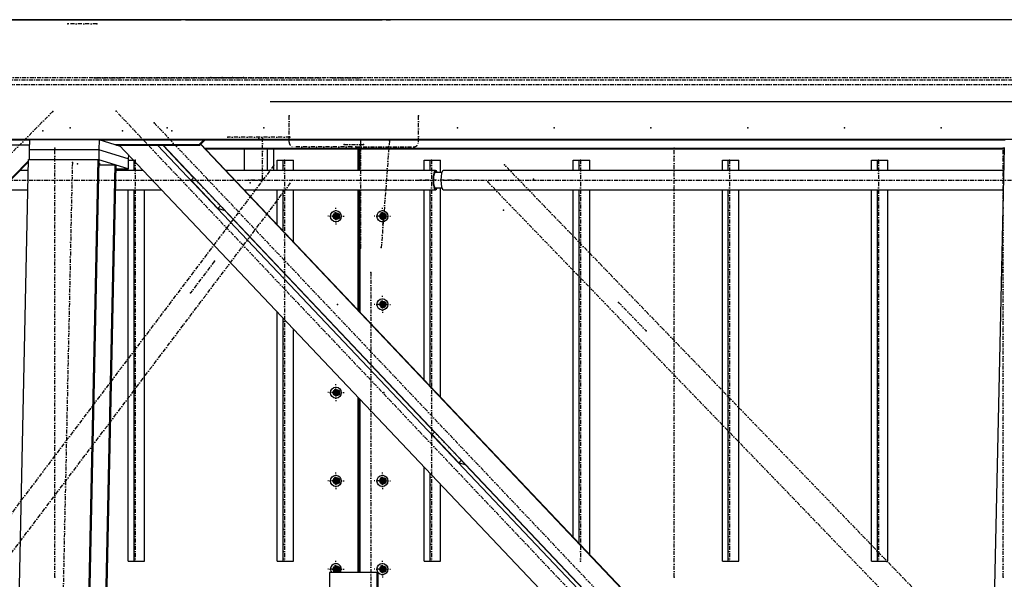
# Model space of a CAD drawing. Header units: millimetres. Extents: x 5305 to 84145, y 9066 to 76599.
# Tile 14 of 158: x 14860 to 17315, y 16907 to 18303. Entities that reach past the tile are written whole.
import ezdxf

# ---------------------------------------------------------------- set-up
doc = ezdxf.new("R2010")
doc.units = ezdxf.units.MM
doc.linetypes.add('STRICHPUNKT2', pattern=[18.5, 10, -4, 0.5, -4])
for name, color, linetype in [('01', 1, 'Continuous'), ('Kante-Höft', 7, 'Continuous'), ('Mitte-Höft', 1, 'Continuous')]:
    doc.layers.add(name, color=color, linetype=linetype)

# ---------------------------------------------------------------- blocks, each defined once
blk = doc.blocks.new('Stahlbau DS')
at = {"layer": 'Kante-Höft'}
for p, q in [((12025.6, 2600.3), (1125.7, 2600.3)), ((5288.6, 2600.3), (5578.1, 2600.3)), ((5578.1, 2600.3), (5361.2, 2600.3)), ((5426.4, 2600.3), (5578.1, 2600.3)), ((5578.1, 2600.3), (5436.8, 2600.3)), ((5578.1, 2600.3), (5447.3, 2600.3)), ((5447.3, 2600.3), (5447.3, 2600.3)), ((5578.1, 2600.3), (5578.1, 2600.3)), ((5578.1, 2600.3), (5650.2, 2600.3)), ((5650.7, 2600.3), (5650.2, 2600.3)), ((5650.7, 2600.3), (5650.2, 2600.3)), ((5650.7, 2600.3), (5650.2, 2600.3)), ((5650.2, 2600.3), (5715.9, 2600.3)), ((5650.2, 2600.3), (5650.2, 2600.3)), ((5650.7, 2600.3), (5650.7, 2600.3)), ((5650.7, 2600.3), (5715.9, 2600.3)), ((5726.4, 2600.3), (5715.9, 2600.3)), ((5726.4, 2600.3), (5715.9, 2600.3)), ((5736.8, 2600.3), (5726.4, 2600.3)), ((5726.4, 2600.3), (5736.8, 2600.3)), ((5736.8, 2600.3), (6216.6, 2600.3)), ((5927.1, 2600.3), (6216.6, 2600.3)), ((6227.1, 2600.3), (5937.6, 2600.3)), ((5948.1, 2600.3), (6216.6, 2600.3)), ((6227.1, 2600.3), (6216.6, 2600.3)), ((6216.6, 2600.3), (6216.6, 2600.3)), ((6227.1, 2600.3), (6237.6, 2600.3)), ((6227.1, 2600.3), (6237.6, 2600.3)), ((7841.3, 2600.3), (6237.6, 2600.3)), ((6305.8, 2600.3), (6237.6, 2600.3)), ((6237.6, 2600.3), (6237.6, 2600.3)), ((7841.3, 2600.3), (6305.8, 2600.3)), ((6305.8, 2600.3), (6305.8, 2600.3)), ((7837, 2395.8), (5938.1, 2395.8)), ((12019.2, 2301.3), (1119.3, 2301.3)), ((5337.7, 2300.1), (3082, 2300.1)), ((5171, 2288.2), (5337.5, 2288.2)), ((5337.5, 2287.4), (5173.7, 2287.4)), ((5337.8, 2300.9), (5337.2, 2275.9)), ((5511.5, 2300.9), (5337.8, 2300.9)), ((5511.5, 2300.9), (5510.9, 2275.9)), ((5564.6, 2284.3), (5511.5, 2300.9)), ((7769.6, 2300.1), (5513.8, 2300.1)), ((5759.7, 2288.2), (5552.2, 2288.2)), ((5554.8, 2287.4), (5762.3, 2287.4)), ((5561.7, 2287.4), (7607.4, 126.8)), ((5657.2, 2287.4), (7656.3, 176.1)), ((5670.2, 2287.4), (5746.9, 2206.3)), ((5670.9, 2287.4), (7663.2, 183.2)), ((5771.5, 2300.1), (5759.7, 2288.2)), ((5762.3, 2287.4), (5759.7, 2288.2)), ((5762.3, 2287.4), (5774.9, 2300.1)), ((5764.4, 2289.5), (7712.1, 232.5)), ((5765.1, 2290.2), (7712.7, 233.2)), ((5337.2, 2275.9), (5336.7, 2251.4)), ((5510.9, 2275.9), (5337.2, 2275.9)), ((5510.9, 2275.9), (5337.2, 2275.9)), ((5510.9, 2275.9), (5510.4, 2251)), ((5584.1, 2253.2), (5510.9, 2275.9)), ((5584.1, 2253.2), (5510.9, 2275.9)), ((5584.3, 2263.5), (5584.1, 2253.2)), ((5679, 2278.8), (5678.2, 2278.8)), ((5680, 2277.7), (5679.3, 2277.7)), ((7767.8, 2278.8), (5775.8, 2278.8)), ((7767.8, 2277.7), (5776.9, 2277.7)), ((5872.5, 2277.7), (5872.5, 2224.4)), ((5930.4, 2277.7), (5930.4, 2224.4)), ((5946.2, 2277.7), (5946.2, 2224.4)), ((6157.5, 2224.4), (6157.5, 2277.7)), ((6159.1, 2277.7), (6159.1, 2224.4)), ((6161.4, 2277.7), (6161.4, 2224.4)), ((7670.8, -2257.2), (7767.9, 2281.3)), ((5335.3, 2248), (3133.3, 22.8)), ((5335.3, 2245.5), (3134.4, 21.6)), ((5239.6, -2227.3), (5335.4, 2251.4)), ((5335.4, 2251.4), (5509.1, 2251.4)), ((5413.3, -2227.3), (5509.1, 2251.4)), ((5415.8, -2228.1), (5511.6, 2250.7)), ((5455.5, -2240.4), (5551.3, 2238.3)), ((5458, -2241.2), (5553.8, 2237.5)), ((5509.1, 2251.4), (5511.6, 2250.7)), ((5583.6, 2228.3), (5510.4, 2251)), ((5511.3, 2240.3), (5512.8, 2240.3)), ((5511.3, 2238.3), (5551.3, 2238.3)), ((5551.3, 2238.3), (5553.8, 2237.5)), ((5584.1, 2253.2), (5583.6, 2228.3)), ((5584, 2250.3), (5596.8, 2250.3)), ((5598.5, 2224.4), (5598.5, 2248.6)), ((5955.1, 2224.4), (5955.1, 2250.3)), ((5955.1, 2250.3), (5970, 2250.3)), ((5970, 2224.4), (5970, 2250.3)), ((5970, 2250.3), (5996, 2250.3)), ((5996, 2224.4), (5996, 2250.3)), ((6321.8, 2224.4), (6321.8, 2250.3)), ((6321.8, 2250.3), (6336.7, 2250.3)), ((6336.7, 2224.4), (6336.7, 2250.3)), ((6336.7, 2250.3), (6362.7, 2250.3)), ((6362.7, 2219.3), (6362.7, 2250.3)), ((6693.3, 2224.4), (6693.3, 2250.3)), ((6693.3, 2250.3), (6708.2, 2250.3)), ((6708.2, 2224.4), (6708.2, 2250.3)), ((6708.2, 2250.3), (6734.3, 2250.3)), ((6734.3, 2224.4), (6734.3, 2250.3)), ((7064.9, 2224.4), (7064.9, 2250.3)), ((7064.9, 2250.3), (7079.8, 2250.3)), ((7079.8, 2224.4), (7079.8, 2250.3)), ((7079.8, 2250.3), (7105.8, 2250.3)), ((7105.8, 2224.4), (7105.8, 2250.3)), ((7436.4, 2224.4), (7436.4, 2250.3)), ((7436.4, 2250.3), (7451.3, 2250.3)), ((7451.3, 2224.4), (7451.3, 2250.3)), ((7451.3, 2250.3), (7477.3, 2250.3)), ((7477.3, 2224.4), (7477.3, 2250.3)), ((5334.8, 2224.4), (5314.4, 2224.4)), ((5621.3, 2224.4), (5553.5, 2224.4)), ((5553.6, 2228.3), (5583.6, 2228.3)), ((5583.6, 2224.4), (5583.6, 2228.3)), ((5730.5, 2224.4), (5729.8, 2224.4)), ((6350.2, 2224.4), (5827.3, 2224.4)), ((6365.6, 2219.3), (6347.9, 2219.3)), ((7766.6, 2224.4), (6369.5, 2224.4)), ((5740.7, 2200.1), (5747.2, 2206.7)), ((5740.7, 2200.1), (5807.5, 2129.7)), ((5266.6, 2176.1), (5333.8, 2176.1)), ((5552.5, 2176.1), (5667, 2176.1)), ((5583.6, 1250.3), (5583.6, 2176.1)), ((5598.5, 1250.3), (5598.5, 2176.1)), ((5624.5, 1250.3), (5624.5, 2176.1)), ((5873, 2176.1), (6350.2, 2176.1)), ((5955.1, 2089.5), (5955.1, 2176.1)), ((5970, 2073.7), (5970, 2176.1)), ((5996, 2046.2), (5996, 2176.1)), ((6157.5, 1875.7), (6157.5, 2176.1)), ((6159.1, 2176.1), (6159.1, 1874)), ((6161.4, 2176.1), (6161.4, 1871.6)), ((6321.8, 1702.2), (6321.8, 2176.1)), ((6336.7, 1686.4), (6336.7, 2176.1)), ((6347.9, 2181.3), (6365.6, 2181.3)), ((6362.7, 1658.9), (6362.7, 2181.3)), ((6369.5, 2176.1), (7765.6, 2176.1)), ((6693.3, 1309.8), (6693.3, 2176.1)), ((6708.2, 1294), (6708.2, 2176.1)), ((6734.3, 1266.6), (6734.3, 2176.1)), ((7064.9, 1250.3), (7064.9, 2176.1)), ((7079.8, 1250.3), (7079.8, 2176.1)), ((7105.8, 1250.3), (7105.8, 2176.1)), ((7436.4, 1250.3), (7436.4, 2176.1)), ((7451.3, 1250.3), (7451.3, 2176.1)), ((7477.3, 1250.3), (7477.3, 2176.1)), ((5807.5, 2129.7), (5814, 2136.2)), ((5823.2, 2124.8), (5807.5, 2129.7)), ((5824, 2125.7), (5823.2, 2124.8)), ((5823.6, 2125.3), (6347.4, 1572)), ((6101.3, 2110.3), (6098.9, 2119.3)), ((6101.3, 2101.3), (6101.3, 2119.3)), ((6107.2, 2105.3), (6107.2, 2115.2)), ((6107.5, 2105.6), (6107.5, 2115)), ((6217.1, 2110.3), (6214.7, 2119.3)), ((6217.1, 2101.3), (6217.1, 2119.3)), ((6223, 2105.3), (6223, 2115.2)), ((6223.3, 2105.6), (6223.3, 2115)), ((6223.5, 2105.8), (6224.1, 2113.9)), ((6101.3, 2110.3), (6090.3, 2110.3)), ((6092.6, 2110.3), (6110, 2110.3)), ((6101.3, 2110.3), (6098.9, 2101.3)), ((6100, 2110.3), (6109.4, 2110.3)), ((6100, 2110.3), (6109.4, 2110.3)), ((6101, 2110.3), (6109.4, 2110.3)), ((6101.3, 2110.3), (6107.6, 2110.3)), ((6217.1, 2110.3), (6206.1, 2110.3)), ((6208.4, 2110.3), (6225.8, 2110.3)), ((6217.1, 2110.3), (6214.7, 2101.3)), ((6215.8, 2110.3), (6225.2, 2110.3)), ((6215.8, 2110.3), (6225.2, 2110.3)), ((6216.8, 2110.3), (6225.2, 2110.3)), ((6217.1, 2110.3), (6223.4, 2110.3)), ((6159.1, 2030.3), (6161.4, 2030.3)), ((6160.3, 2030.3), (6159.1, 2030.3)), ((6159.1, 2030.3), (6161.4, 2030.3)), ((6161.4, 2030.3), (6159.1, 2030.3)), ((6159.1, 2000.3), (6161.4, 2000.3)), ((6159.1, 2000.3), (6160.3, 2000.3)), ((6161.4, 2000.3), (6159.1, 2000.3)), ((6160.3, 2000.3), (6159.1, 2000.3)), ((5955.1, 1986.4), (5955.1, 1987.2)), ((5970, 1970.7), (5970, 1971.5)), ((6159.1, 1970.3), (6161.4, 1970.3)), ((6159.1, 1970.3), (6161.4, 1970.3)), ((6161.4, 1970.3), (6159.1, 1970.3)), ((6159.1, 1970.3), (6160.3, 1970.3)), ((5996, 1943.2), (5996, 1944)), ((6217.1, 1890.3), (6206.1, 1890.3)), ((6208.4, 1890.3), (6225.8, 1890.3)), ((6217.1, 1890.3), (6214.7, 1899.3)), ((6217.1, 1890.3), (6214.7, 1881.3)), ((6215.5, 1890.3), (6225.2, 1890.3)), ((6215.5, 1890.3), (6225.2, 1890.3)), ((6216.6, 1886.7), (6216.6, 1893.9)), ((6216.8, 1890.3), (6225.2, 1890.3)), ((6217.1, 1881.3), (6217.1, 1899.3)), ((6217.1, 1890.3), (6223.4, 1890.3)), ((6222.7, 1885.1), (6222.7, 1895.4)), ((6223, 1885.3), (6223, 1895.2)), ((5955.1, 1250.3), (5955.1, 1871.9)), ((5970, 1250.3), (5970, 1856.2)), ((5996, 1250.3), (5996, 1828.7)), ((6157.5, 1772.6), (6157.5, 1773.4)), ((6159.1, 1771.7), (6159.1, 1771)), ((6161.4, 1769.3), (6161.4, 1768.5)), ((6101.3, 1670.3), (6090.3, 1670.3)), ((6092.6, 1670.3), (6110, 1670.3)), ((6101.3, 1670.3), (6098.9, 1679.3)), ((6101.3, 1670.3), (6098.9, 1661.3)), ((6099.7, 1670.3), (6109.4, 1670.3)), ((6099.7, 1670.3), (6109.4, 1670.3)), ((6101, 1670.3), (6109.4, 1670.3)), ((6101.3, 1661.3), (6101.3, 1679.3)), ((6101.3, 1670.3), (6107.6, 1670.3)), ((6106.9, 1665.1), (6106.9, 1675.4)), ((6107.1, 1665.2), (6107.1, 1675.3)), ((6107.2, 1665.3), (6107.2, 1675.2)), ((6157.5, 1221.5), (6157.5, 1658.1)), ((6159.1, 1656.4), (6159.1, 1221.5)), ((6161.4, 1654), (6161.4, 1221.5)), ((6321.8, 1599.1), (6321.8, 1599.9)), ((6336.7, 1583.4), (6336.7, 1584.2)), ((6341.3, 1565.9), (6347.8, 1572.4)), ((6341.3, 1565.9), (6408.1, 1495.4)), ((6408.1, 1495.4), (6414.6, 1502)), ((6321.8, 1250.3), (6321.8, 1484.6)), ((6423.7, 1490.5), (6408.1, 1495.4)), ((6424.6, 1491.4), (6423.7, 1490.5)), ((6424.2, 1491), (6948, 937.8)), ((6101.3, 1450.3), (6090.3, 1450.3)), ((6092.6, 1450.3), (6110, 1450.3)), ((6101.3, 1450.3), (6098.9, 1459.3)), ((6101.3, 1450.3), (6098.9, 1441.3)), ((6099.7, 1450.3), (6109.4, 1450.3)), ((6099.7, 1450.3), (6109.4, 1450.3)), ((6101, 1450.3), (6109.4, 1450.3)), ((6101.3, 1441.3), (6101.3, 1459.3)), ((6101.3, 1450.3), (6107.6, 1450.3)), ((6106.9, 1445.1), (6106.9, 1455.4)), ((6107.1, 1445.2), (6107.1, 1455.3)), ((6107.2, 1445.3), (6107.2, 1455.2)), ((6217.1, 1450.3), (6206.1, 1450.3)), ((6208.4, 1450.3), (6225.8, 1450.3)), ((6217.1, 1450.3), (6214.7, 1459.3)), ((6217.1, 1450.3), (6214.7, 1441.3)), ((6215.5, 1450.3), (6225.2, 1450.3)), ((6215.5, 1450.3), (6225.2, 1450.3)), ((6216.6, 1446.7), (6216.6, 1453.9)), ((6216.8, 1450.3), (6225.2, 1450.3)), ((6217.1, 1441.3), (6217.1, 1459.3)), ((6217.1, 1450.3), (6223.4, 1450.3)), ((6222.7, 1445.1), (6222.7, 1455.4)), ((6223, 1445.3), (6223, 1455.2)), ((6336.7, 1250.3), (6336.7, 1468.9)), ((6362.7, 1250.3), (6362.7, 1441.4)), ((5583.6, 1250.3), (5598.5, 1250.3)), ((5598.5, 1250.3), (5624.5, 1250.3)), ((5955.1, 1250.3), (5970, 1250.3)), ((5970, 1250.3), (5996, 1250.3)), ((6101.3, 1230.3), (6090.3, 1230.3)), ((6092.6, 1230.3), (6110, 1230.3)), ((6101.3, 1230.3), (6098.9, 1239.3)), ((6101.3, 1230.3), (6099, 1221.5)), ((6099.7, 1230.3), (6109.4, 1230.3)), ((6099.7, 1230.3), (6109.4, 1230.3)), ((6101, 1230.3), (6109.4, 1230.3)), ((6101.3, 1221.5), (6101.3, 1239.3)), ((6101.3, 1230.3), (6107.6, 1230.3)), ((6106.9, 1225.1), (6106.9, 1235.4)), ((6107.1, 1225.2), (6107.1, 1235.3)), ((6107.2, 1225.3), (6107.2, 1235.2)), ((6217.1, 1230.3), (6206.1, 1230.3)), ((6208.4, 1230.3), (6225.8, 1230.3)), ((6217.1, 1230.3), (6214.7, 1239.3)), ((6217.1, 1230.3), (6214.7, 1221.3)), ((6215.5, 1230.3), (6225.2, 1230.3)), ((6215.5, 1230.3), (6225.2, 1230.3)), ((6216.6, 1226.7), (6216.6, 1233.9)), ((6216.8, 1230.3), (6225.2, 1230.3)), ((6217.1, 1221.3), (6217.1, 1239.3)), ((6217.1, 1230.3), (6223.4, 1230.3)), ((6222.7, 1225.1), (6222.7, 1235.4)), ((6223, 1225.3), (6223, 1235.2)), ((6321.8, 1250.3), (6336.7, 1250.3)), ((6336.7, 1250.3), (6362.7, 1250.3)), ((7064.9, 1250.3), (7079.8, 1250.3)), ((7079.8, 1250.3), (7105.8, 1250.3)), ((7436.4, 1250.3), (7451.3, 1250.3)), ((7451.3, 1250.3), (7477.3, 1250.3)), ((6204.2, 1221.5), (6085.5, 1221.5)), ((6085.5, 1221.5), (6085.5, 1125)), ((6204.2, 1125), (6204.2, 1221.5)), ((6206.3, 1221.5), (6204.2, 1221.5)), ((6206.3, 1221.5), (6206.3, 1125))]:
    blk.add_line(p, q, dxfattribs=at)
for centre, major_axis, ratio, start_param, end_param in [((6350.2, 2200.3), (0, -24.1), 0.262189, 3.141593, 6.283185), ((6350.2, 2200.3), (0, -20.9), 0.262189, 3.141593, 6.283185), ((6350.2, 2200.3), (0, -24.1), 0.262189, 2.476322, 3.141593), ((6350.2, 2200.3), (0, -20.9), 0.262189, 2.711893, 3.141593), ((6369.5, 2200.3), (0, -24.1), 0.262189, 3.141593, 6.283185), ((6350.2, 2200.3), (0, -24.1), 0.262189, 0, 0.665271), ((6350.2, 2200.3), (0, -20.9), 0.262189, 0, 0.4297), ((6103.1, 2110.3), (0, -6.5), 0.965016, 3.141593, 6.283185), ((6106.3, 2110.3), (0, -6.5), 0.965016, 3.395094, 6.029684), ((6103.1, 2110.3), (0, -6.5), 0.965016, 0, 3.141593), ((6218.9, 2110.3), (0, -6.5), 0.965016, 3.141593, 6.283185), ((6222.1, 2110.3), (0, -6.5), 0.965016, 3.395094, 6.029684), ((6218.9, 2110.3), (0, -6.5), 0.965016, 0, 3.141593), ((6218.9, 1890.3), (0, -6.5), 0.965016, 3.141593, 6.283185), ((6221.8, 1890.3), (0, -6.5), 0.965016, 3.373562, 6.051216), ((6218.9, 1890.3), (0, -6.5), 0.965016, 0, 3.141593), ((6103.1, 1670.3), (0, -6.5), 0.965016, 3.141593, 6.283185), ((6106, 1670.3), (0, -6.5), 0.965016, 3.373562, 6.051216), ((6103.1, 1670.3), (0, -6.5), 0.965016, 0, 3.141593), ((6103.1, 1450.3), (0, -6.5), 0.965016, 3.141593, 6.283185), ((6106, 1450.3), (0, -6.5), 0.965016, 3.373562, 6.051216), ((6103.1, 1450.3), (0, -6.5), 0.965016, 0, 3.141593), ((6218.9, 1450.3), (0, -6.5), 0.965016, 3.141593, 6.283185), ((6221.8, 1450.3), (0, -6.5), 0.965016, 3.373562, 6.051216), ((6218.9, 1450.3), (0, -6.5), 0.965016, 0, 3.141593), ((6101.6, 1230.3), (0, -14), 0.965016, 3.141593, 5.389167), ((6103.1, 1230.3), (0, -6.5), 0.965016, 3.141593, 6.283185), ((6106, 1230.3), (0, -6.5), 0.965016, 3.373562, 6.051216), ((6101.6, 1230.3), (0, -14), 0.965016, 0.894018, 3.141593), ((6103.1, 1230.3), (0, -6.5), 0.965016, 0, 3.141593), ((6218.9, 1230.3), (0, -6.5), 0.965016, 3.141593, 6.283185), ((6221.8, 1230.3), (0, -6.5), 0.965016, 3.373562, 6.051216), ((6218.9, 1230.3), (0, -6.5), 0.965016, 0, 3.141593)]:
    blk.add_ellipse(centre, major_axis=major_axis, ratio=ratio, start_param=start_param, end_param=end_param, dxfattribs=at)
for centre, major_axis in [((6101.6, 2110.3), (0, -14)), ((6103.1, 2110.3), (0, -8)), ((6217.4, 2110.3), (0, -14)), ((6218.9, 2110.3), (0, -8)), ((6217.4, 1890.3), (0, -14)), ((6218.9, 1890.3), (0, -8)), ((6101.6, 1670.3), (0, -14)), ((6103.1, 1670.3), (0, -8)), ((6101.6, 1450.3), (0, -14)), ((6103.1, 1450.3), (0, -8)), ((6217.4, 1450.3), (0, -14)), ((6218.9, 1450.3), (0, -8)), ((6103.1, 1230.3), (0, -8)), ((6217.4, 1230.3), (0, -14)), ((6218.9, 1230.3), (0, -8))]:
    blk.add_ellipse(centre, major_axis=major_axis, ratio=0.965016, dxfattribs=at)
for p in [(5433.3, 2590.3), (5505.4, 2590.3), (5499.8, 2455.3), (5571.1, 2455.3), (5592.1, 2455.3), (5592.1, 2455.3), (5789.9, 2455.8), (5790.1, 2455.8), (5817.7, 2455.8), (5843.5, 2455.8), (5871.1, 2455.8), (5871.3, 2455.8), (6071.9, 2455.3), (6071.9, 2455.3), (6092.9, 2455.3), (6161, 2455.3), (5395.7, 2371.6), (5554, 2371.8), (5984.9, 2360.3), (6307.2, 2360.3), (5648.5, 2343.2), (5371.3, 2323.3), (5439.4, 2330.3), (5569.9, 2323.3), (5680.6, 2330.3), (5692.7, 2323.3), (5832.1, 2307.3), (5921.9, 2330.3), (5986.5, 2307.3), (6404.4, 2330.3), (6645.6, 2330.3), (6886.9, 2330.3), (7128.1, 2330.3), (7369.4, 2330.3), (7610.7, 2330.3), (5909.3, 2304.3), (5918.5, 2304.3), (6122, 2289.3), (6141.3, 2283.3), (6150.9, 2283.3), (6162.6, 2300.3), (6170.2, 2289.3), (6234.9, 2298.6), (5400.8, 2280.3), (6944.8, 2280.3), (7765.1, 2280.3), (5444.6, 2244.5), (5457.5, 2240.5), (5601.6, 2250.3), (5947.1, 2237.2), (5973.1, 2250.3), (6339.8, 2250.3), (6521.8, 2238.5), (6711.3, 2250.3), (7082.9, 2250.3), (7454.4, 2250.3), (5752.1, 2201.2), (5883.6, 2200.3), (5888.1, 2193.3), (5918.2, 2200.3), (5918.5, 2203.3), (5993.3, 2199.8), (6311.6, 2200.3), (6350.2, 2200.3), (6369.5, 2200.3), (6408.1, 2200.3), (6480.4, 2195.6), (6594.1, 2202.9), (5818.8, 2130.8), (5971.8, 2125.6), (6519, 2125.1), (6101.6, 2110.3), (6105.2, 2110.3), (6217.4, 2110.3), (6221, 2110.3), (6162.6, 2030.3), (6214.7, 2031.9), (5798.7, 1997.9), (6188.6, 1970.3), (6188.6, 1970.3), (5739.3, 1919.1), (6105.2, 1890.3), (6221, 1890.3), (6806.4, 1895.3), (6874.7, 1824.6), (6105.2, 1670.3), (6221, 1670.3), (6352.6, 1566.9), (6419.4, 1496.5), (6105.2, 1450.3), (6221, 1450.3), (5601.6, 1250.3), (5973.1, 1250.3), (6105.2, 1230.3), (6221, 1230.3), (6339.8, 1250.3), (6711.3, 1250.3), (7082.9, 1250.3), (7454.4, 1250.3), (5400.8, 1210.3), (6944.8, 1210.3), (7765.1, 1210.3)]:
    blk.add_point(p, dxfattribs=at)
at = {"layer": 'Mitte-Höft', "linetype": 'STRICHPUNKT2'}
for p, q in [((5505.4, 2590.3), (5433.3, 2590.3)), ((3377.3, 2455.8), (5871.3, 2455.8)), ((5499.8, 2455.3), (5571.1, 2455.3)), ((5592.1, 2455.3), (6071.9, 2455.3)), ((5789.9, 2455.8), (8283.8, 2455.8)), ((6092.9, 2455.3), (6161, 2455.3)), ((1160.4, 2439), (12060.3, 2439)), ((1895.1, 2450.3), (12794.9, 2450.3)), ((5395.7, 2371.6), (1531.7, -1533)), ((7716.1, 88.4), (5554, 2371.8)), ((5984.9, 2295.3), (5984.9, 2360.3)), ((6307.2, 2295.3), (6307.2, 2360.3)), ((5648.5, 2343.2), (7750.5, 123.2)), ((5986.5, 2307.3), (5832.1, 2307.3)), ((5918.5, 2203.3), (5918.5, 2304.3)), ((6141.3, 2283.3), (5996.5, 2283.3)), ((6122, 2289.3), (6170.2, 2289.3)), ((6150.9, 2283.3), (6295.7, 2283.3)), ((6162.6, 2300.3), (6162.6, 2030.3)), ((6234.9, 2298.6), (6214.7, 2031.9)), ((5400.8, 1210.3), (5400.8, 2280.3)), ((6944.8, 1210.3), (6944.8, 2280.3)), ((7765.1, 1210.3), (7765.1, 2280.3)), ((5947.1, 2237.2), (4354.8, 125.4)), ((5444.6, 2244.5), (5348.8, -2234.3)), ((5511.4, 2241.3), (5514.2, 2241.3)), ((5601.6, 2250.3), (5601.6, 1250.3)), ((5973.1, 2250.3), (5973.1, 1250.3)), ((6339.8, 2250.3), (6339.8, 1250.3)), ((10800.3, -2195), (6521.8, 2238.5)), ((6711.3, 2250.3), (6711.3, 1250.3)), ((7082.9, 2250.3), (7082.9, 1250.3)), ((7454.4, 2250.3), (7454.4, 1250.3)), ((1544.4, 2200.3), (6350.2, 2200.3)), ((4401.1, 87.9), (5993.3, 2199.8)), ((5818.8, 2130.8), (5752.1, 2201.2)), ((5918.2, 2200.3), (5883.6, 2200.3)), ((6408.1, 2200.3), (6311.6, 2200.3)), ((6369.5, 2200.3), (11175.3, 2200.3)), ((6480.4, 2195.6), (10758.8, -2238)), ((6101.6, 2110.3), (6101.6, 2131.3)), ((6103.1, 2110.3), (6103.1, 2118.3)), ((6103.1, 2110.3), (6103.1, 2118.3)), ((6106.3, 2110.3), (6106.3, 2115.9)), ((6217.4, 2110.3), (6217.4, 2131.3)), ((6218.9, 2110.3), (6218.9, 2118.3)), ((6218.9, 2110.3), (6218.9, 2118.3)), ((6222.1, 2110.3), (6222.1, 2115.9)), ((6101.6, 2110.3), (6081.3, 2110.3)), ((6103.1, 2110.3), (6095.4, 2110.3)), ((6103.1, 2110.3), (6095.4, 2110.3)), ((6099.7, 2110.3), (6105, 2110.3)), ((6106.3, 2110.3), (6100, 2110.3)), ((6101.6, 2110.3), (6121.8, 2110.3)), ((6101.6, 2110.3), (6101.6, 2089.3)), ((6102.3, 2110.3), (6107.1, 2110.3)), ((6103.1, 2110.3), (6110.9, 2110.3)), ((6103.1, 2110.3), (6103.1, 2102.3)), ((6103.1, 2110.3), (6110.9, 2110.3)), ((6103.1, 2110.3), (6103.1, 2102.3)), ((6106.3, 2110.3), (6109.4, 2110.3)), ((6106.3, 2110.3), (6106.3, 2104.6)), ((6217.4, 2110.3), (6197.1, 2110.3)), ((6218.9, 2110.3), (6211.2, 2110.3)), ((6218.9, 2110.3), (6211.2, 2110.3)), ((6215.5, 2110.3), (6220.8, 2110.3)), ((6222.1, 2110.3), (6215.8, 2110.3)), ((6217.4, 2110.3), (6237.6, 2110.3)), ((6217.4, 2110.3), (6217.4, 2089.3)), ((6218.1, 2110.3), (6222.9, 2110.3)), ((6218.9, 2110.3), (6226.7, 2110.3)), ((6218.9, 2110.3), (6218.9, 2102.3)), ((6218.9, 2110.3), (6226.7, 2110.3)), ((6218.9, 2110.3), (6218.9, 2102.3)), ((6222.1, 2110.3), (6225.2, 2110.3)), ((6222.1, 2110.3), (6222.1, 2104.6)), ((5798.7, 1997.9), (5739.3, 1919.1)), ((6188.6, 1970.3), (6188.6, -1969.7)), ((6217.4, 1890.3), (6197.1, 1890.3)), ((6218.9, 1890.3), (6211.2, 1890.3)), ((6218.9, 1890.3), (6211.2, 1890.3)), ((6221.8, 1890.3), (6215.5, 1890.3)), ((6215.5, 1890.3), (6220.8, 1890.3)), ((6217.4, 1890.3), (6217.4, 1911.3)), ((6217.4, 1890.3), (6237.6, 1890.3)), ((6217.4, 1890.3), (6217.4, 1869.3)), ((6218.1, 1890.3), (6222.7, 1890.3)), ((6218.9, 1890.3), (6218.9, 1898.3)), ((6218.9, 1890.3), (6218.9, 1898.3)), ((6218.9, 1890.3), (6226.7, 1890.3)), ((6218.9, 1890.3), (6218.9, 1882.3)), ((6218.9, 1890.3), (6226.7, 1890.3)), ((6218.9, 1890.3), (6218.9, 1882.3)), ((6221.8, 1890.3), (6221.8, 1896)), ((6221.8, 1890.3), (6225.2, 1890.3)), ((6221.8, 1890.3), (6221.8, 1884.5)), ((6806.4, 1895.3), (6874.7, 1824.6)), ((6101.6, 1670.3), (6081.3, 1670.3)), ((6103.1, 1670.3), (6095.4, 1670.3)), ((6103.1, 1670.3), (6095.4, 1670.3)), ((6106, 1670.3), (6099.7, 1670.3)), ((6099.7, 1670.3), (6105, 1670.3)), ((6101.6, 1670.3), (6101.6, 1691.3)), ((6101.6, 1670.3), (6121.8, 1670.3)), ((6101.6, 1670.3), (6101.6, 1649.3)), ((6102.3, 1670.3), (6106.9, 1670.3)), ((6103.1, 1670.3), (6103.1, 1678.3)), ((6103.1, 1670.3), (6103.1, 1678.3)), ((6103.1, 1670.3), (6110.9, 1670.3)), ((6103.1, 1670.3), (6103.1, 1662.3)), ((6103.1, 1670.3), (6110.9, 1670.3)), ((6103.1, 1670.3), (6103.1, 1662.3)), ((6106, 1670.3), (6106, 1676)), ((6106, 1670.3), (6109.4, 1670.3)), ((6106, 1670.3), (6106, 1664.5)), ((6419.4, 1496.5), (6352.6, 1566.9)), ((6101.6, 1450.3), (6081.3, 1450.3)), ((6103.1, 1450.3), (6095.4, 1450.3)), ((6103.1, 1450.3), (6095.4, 1450.3)), ((6106, 1450.3), (6099.7, 1450.3)), ((6099.7, 1450.3), (6105, 1450.3)), ((6101.6, 1450.3), (6101.6, 1471.3)), ((6101.6, 1450.3), (6121.8, 1450.3)), ((6101.6, 1450.3), (6101.6, 1429.3)), ((6102.3, 1450.3), (6106.9, 1450.3)), ((6103.1, 1450.3), (6103.1, 1458.3)), ((6103.1, 1450.3), (6103.1, 1458.3)), ((6103.1, 1450.3), (6110.9, 1450.3)), ((6103.1, 1450.3), (6103.1, 1442.3)), ((6103.1, 1450.3), (6110.9, 1450.3)), ((6103.1, 1450.3), (6103.1, 1442.3)), ((6106, 1450.3), (6106, 1456)), ((6106, 1450.3), (6109.4, 1450.3)), ((6106, 1450.3), (6106, 1444.5)), ((6217.4, 1450.3), (6197.1, 1450.3)), ((6218.9, 1450.3), (6211.2, 1450.3)), ((6218.9, 1450.3), (6211.2, 1450.3)), ((6221.8, 1450.3), (6215.5, 1450.3)), ((6215.5, 1450.3), (6220.8, 1450.3)), ((6217.4, 1450.3), (6217.4, 1471.3)), ((6217.4, 1450.3), (6237.6, 1450.3)), ((6217.4, 1450.3), (6217.4, 1429.3)), ((6218.1, 1450.3), (6222.7, 1450.3)), ((6218.9, 1450.3), (6218.9, 1458.3)), ((6218.9, 1450.3), (6218.9, 1458.3)), ((6218.9, 1450.3), (6226.7, 1450.3)), ((6218.9, 1450.3), (6218.9, 1442.3)), ((6218.9, 1450.3), (6226.7, 1450.3)), ((6218.9, 1450.3), (6218.9, 1442.3)), ((6221.8, 1450.3), (6221.8, 1456)), ((6221.8, 1450.3), (6225.2, 1450.3)), ((6221.8, 1450.3), (6221.8, 1444.5)), ((6101.6, 1230.3), (6081.3, 1230.3)), ((6103.1, 1230.3), (6095.4, 1230.3)), ((6103.1, 1230.3), (6095.4, 1230.3)), ((6106, 1230.3), (6099.7, 1230.3)), ((6099.7, 1230.3), (6105, 1230.3)), ((6101.6, 1230.3), (6101.6, 1251.3)), ((6101.6, 1230.3), (6121.8, 1230.3)), ((6101.6, 1230.3), (6101.6, 1221.5)), ((6102.3, 1230.3), (6106.9, 1230.3)), ((6103.1, 1230.3), (6103.1, 1238.3)), ((6103.1, 1230.3), (6103.1, 1238.3)), ((6103.1, 1230.3), (6110.9, 1230.3)), ((6103.1, 1230.3), (6103.1, 1222.3)), ((6103.1, 1230.3), (6110.9, 1230.3)), ((6103.1, 1230.3), (6103.1, 1222.3)), ((6106, 1230.3), (6106, 1236)), ((6106, 1230.3), (6109.4, 1230.3)), ((6106, 1230.3), (6106, 1224.5)), ((6217.4, 1230.3), (6197.1, 1230.3)), ((6218.9, 1230.3), (6211.2, 1230.3)), ((6218.9, 1230.3), (6211.2, 1230.3)), ((6221.8, 1230.3), (6215.5, 1230.3)), ((6215.5, 1230.3), (6220.8, 1230.3)), ((6217.4, 1230.3), (6217.4, 1251.3)), ((6217.4, 1230.3), (6237.6, 1230.3)), ((6217.4, 1230.3), (6217.4, 1209.3)), ((6218.1, 1230.3), (6222.7, 1230.3)), ((6218.9, 1230.3), (6218.9, 1238.3)), ((6218.9, 1230.3), (6218.9, 1238.3)), ((6218.9, 1230.3), (6226.7, 1230.3)), ((6218.9, 1230.3), (6218.9, 1222.3)), ((6218.9, 1230.3), (6226.7, 1230.3)), ((6218.9, 1230.3), (6218.9, 1222.3)), ((6221.8, 1230.3), (6221.8, 1236)), ((6221.8, 1230.3), (6225.2, 1230.3)), ((6221.8, 1230.3), (6221.8, 1224.5))]:
    blk.add_line(p, q, dxfattribs=at)
for centre, start_param, end_param in [((5996.5, 2295.3), 4.712389, 6.283185), ((6295.7, 2295.3), 0, 1.570796)]:
    blk.add_ellipse(centre, major_axis=(0, -12), ratio=0.965016, start_param=start_param, end_param=end_param, dxfattribs=at)

msp = doc.modelspace()

# ---------------------------------------------------------------- block references
at = {"layer": '01'}
msp.add_blockref('Stahlbau DS', (9546.7, 15702.4), dxfattribs=at)

doc.saveas('drawing.dxf')
